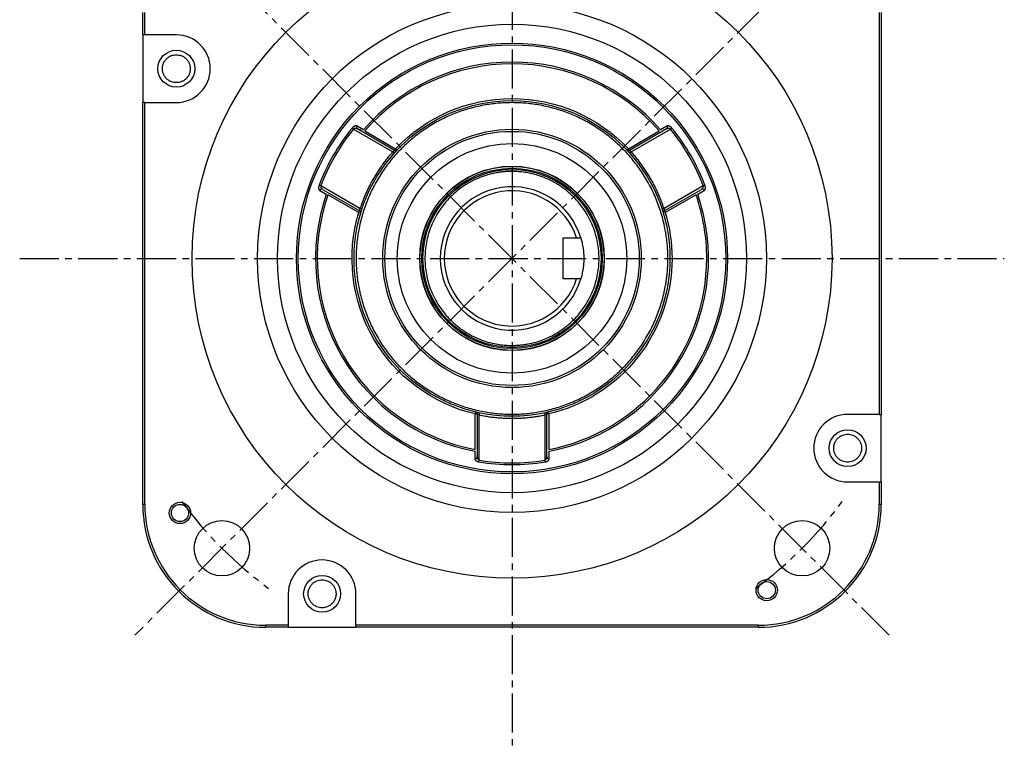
# Model space of a CAD drawing. Header units: millimetres. Extents: x 32176 to 33726, y 9839 to 10942.
# Tile 34 of 44: x 33029 to 33269, y 10159 to 10337. Entities that reach past the tile are written whole.
import ezdxf

# ---------------------------------------------------------------- set-up
doc = ezdxf.new("R2010")
doc.units = ezdxf.units.MM
doc.linetypes.add('CENTER2', pattern=[28.575, 19.05, -3.175, 3.175, -3.175])
doc.layers.add('Center', color=1, linetype='CENTER2')

msp = doc.modelspace()

# ---------------------------------------------------------------- linework, layer by layer
at = {"color": 7, "linetype": 'Continuous', "lineweight": 25}
for p, q in [((33059.12, 10333.18), (33059.12, 10338.65)), ((33059.62, 10333.18), (33059.62, 10338.65)), ((33238.62, 10338.65), (33238.62, 10240.61)), ((33239.12, 10338.65), (33239.12, 10240.61)), ((33059.62, 10333.18), (33059.12, 10333.18)), ((33059.12, 10333.18), (33059.12, 10316.68)), ((33067.3, 10333.18), (33059.62, 10333.18)), ((33059.62, 10316.68), (33059.12, 10316.68)), ((33059.12, 10218.65), (33059.12, 10316.68)), ((33059.62, 10316.68), (33067.3, 10316.68)), ((33059.62, 10218.65), (33059.62, 10316.68)), ((33110.16, 10310.46), (33110.49, 10310.18)), ((33112.93, 10310.02), (33111.34, 10310.94)), ((33186.89, 10310.94), (33185.3, 10310.02)), ((33187.74, 10310.18), (33188.07, 10310.46)), ((33110.49, 10310.18), (33120.06, 10304.66)), ((33120.5, 10304.98), (33111.42, 10310.23)), ((33112.05, 10310.21), (33112.12, 10309.69)), ((33113.25, 10309.74), (33120.75, 10305.41)), ((33177.48, 10305.41), (33184.98, 10309.74)), ((33186.81, 10310.23), (33177.73, 10304.98)), ((33178.17, 10304.66), (33187.74, 10310.18)), ((33120.06, 10304.66), (33120.43, 10304.33)), ((33120.75, 10305.41), (33120.5, 10304.98)), ((33121.12, 10305.07), (33120.75, 10305.41)), ((33177.48, 10305.41), (33177.12, 10305.07)), ((33177.73, 10304.98), (33177.48, 10305.41)), ((33177.8, 10304.33), (33178.17, 10304.66)), ((33102.49, 10296.33), (33102.09, 10296.48)), ((33112.06, 10290.8), (33102.49, 10296.33)), ((33195.74, 10296.33), (33186.17, 10290.8)), ((33196.14, 10296.48), (33195.74, 10296.33)), ((33102.26, 10295.21), (33103.85, 10294.29)), ((33102.92, 10295.5), (33112, 10290.26)), ((33111.75, 10289.83), (33104.25, 10294.15)), ((33186.23, 10290.26), (33195.31, 10295.5)), ((33193.98, 10294.15), (33186.48, 10289.83)), ((33194.38, 10294.29), (33195.97, 10295.21)), ((33111.47, 10288.66), (33111.95, 10290.29)), ((33112.53, 10290.65), (33112.06, 10290.8)), ((33185.7, 10290.65), (33186.17, 10290.8)), ((33186.28, 10290.29), (33186.66, 10289.03)), ((33161.62, 10273.65), (33161.62, 10283.65)), ((33161.62, 10283.65), (33165.89, 10283.65)), ((33165.89, 10273.65), (33161.62, 10273.65)), ((33140.23, 10241.19), (33140.12, 10240.7)), ((33141.22, 10240.96), (33141.12, 10240.48)), ((33157.01, 10240.96), (33157.12, 10240.48)), ((33158.12, 10240.7), (33158, 10241.19)), ((33140.62, 10240.61), (33140.11, 10240.7)), ((33140.12, 10240.7), (33140.62, 10240.7)), ((33140.12, 10232.04), (33140.12, 10240.7)), ((33140.62, 10240.7), (33140.62, 10230.21)), ((33141.12, 10229.42), (33141.12, 10240.48)), ((33157.12, 10240.48), (33157.12, 10229.42)), ((33158.11, 10240.7), (33157.62, 10240.61)), ((33157.62, 10230.21), (33157.62, 10240.7)), ((33157.62, 10240.7), (33158.12, 10240.7)), ((33158.12, 10240.7), (33158.12, 10232.04)), ((33238.62, 10240.61), (33230.93, 10240.61)), ((33238.62, 10240.61), (33239.12, 10240.61)), ((33239.12, 10224.11), (33239.12, 10240.61)), ((33140.03, 10231.62), (33140.04, 10229.79)), ((33158.19, 10229.79), (33158.2, 10231.62)), ((33141.05, 10229), (33141.12, 10229.42)), ((33157.18, 10229), (33157.12, 10229.42)), ((33230.93, 10224.11), (33238.62, 10224.11)), ((33238.62, 10224.11), (33238.62, 10218.65)), ((33238.62, 10224.11), (33239.12, 10224.11)), ((33239.12, 10224.11), (33239.12, 10218.65)), ((33059.62, 10218.65), (33059.12, 10218.65)), ((33239.12, 10218.65), (33238.62, 10218.65)), ((33094.58, 10196.83), (33094.58, 10189.15)), ((33111.08, 10189.15), (33111.08, 10196.83)), ((33094.58, 10189.15), (33089.12, 10189.15)), ((33089.12, 10188.65), (33089.12, 10189.15)), ((33094.58, 10188.65), (33089.12, 10188.65)), ((33094.58, 10189.15), (33094.58, 10188.65)), ((33094.58, 10188.65), (33111.08, 10188.65)), ((33209.12, 10189.15), (33111.08, 10189.15)), ((33111.08, 10189.15), (33111.08, 10188.65)), ((33209.12, 10188.65), (33111.08, 10188.65)), ((33209.12, 10189.15), (33209.12, 10188.65))]:
    msp.add_line(p, q, dxfattribs=at)
for centre, radius in [((33149.12, 10278.65), 78), ((33149.12, 10278.65), 62), ((33149.12, 10278.65), 57.15), ((33149.12, 10278.65), 52.1), ((33067.3, 10324.93), 4.5), ((33149.12, 10278.65), 38.5), ((33149.12, 10278.65), 31.5), ((33149.12, 10278.65), 31), ((33149.12, 10278.65), 28), ((33149.12, 10278.65), 22.5), ((33149.12, 10278.65), 22.45), ((33149.12, 10278.65), 22), ((33149.12, 10278.65), 21.71), ((33230.93, 10232.36), 4.5), ((33068.19, 10216.55), 2.6), ((33068.19, 10216.55), 2.1), ((33078.41, 10207.94), 6.75), ((33219.83, 10207.94), 6.75), ((33102.83, 10196.83), 4.5), ((33211.21, 10197.72), 2.6), ((33211.21, 10197.72), 2.1)]:
    msp.add_circle(centre, radius, dxfattribs=at)
for centre, radius, start, end in [((33067.3, 10324.93), 8.25, 270, 90), ((33149.12, 10278.65), 47.9, 40.9298, 139.0702), ((33149.12, 10278.65), 50.3, 140.7683, 159.2317), ((33111.7, 10310.62), 0.48, 137.9275, 234.2481), ((33186.53, 10310.62), 0.48, 305.7519, 42.0724), ((33149.12, 10278.65), 50.3, 20.7683, 39.2317), ((33120.75, 10305.41), 0.5, 240, 316.6576), ((33177.48, 10305.41), 0.5, 223.3424, 300), ((33149.12, 10278.65), 17.5, 16.6015, 343.3985), ((33149.12, 10278.65), 47.9, 160.9298, 259.0702), ((33102.72, 10295.07), 0.48, 65.7519, 162.0724), ((33149.12, 10278.65), 16.5, 17.6397, 342.3603), ((33149.12, 10278.65), 47.9, 280.9298, 19.0702), ((33195.51, 10295.07), 0.48, 17.9275, 114.2481), ((33111.75, 10289.83), 0.5, 343.3424, 60), ((33186.48, 10289.83), 0.5, 120, 196.6576), ((33140.12, 10240.7), 0.5, 0, 76.6576), ((33158.12, 10240.7), 0.5, 103.3424, 180), ((33230.93, 10232.36), 8.25, 90, 270), ((33140.14, 10230.26), 0.48, 257.9276, 354.2481), ((33149.12, 10278.65), 50.3, 260.7683, 279.2317), ((33158.09, 10230.26), 0.48, 185.7519, 282.0724), ((33089.12, 10218.65), 30, 180, 270), ((33089.12, 10218.65), 29.5, 180, 270), ((33209.12, 10218.65), 29.5, 270, 0), ((33209.12, 10218.65), 30, 270, 0), ((33102.83, 10196.83), 8.25, 0, 180)]:
    msp.add_arc(centre, radius, start, end, dxfattribs=at)
for points, knots in [([(33096.58, 10278.65), (33096.58, 10292.58), (33102.12, 10305.94), (33121.82, 10325.64), (33135.18, 10331.18), (33163.05, 10331.18), (33176.41, 10325.64), (33196.11, 10305.94), (33201.65, 10292.58), (33201.65, 10278.65)], [0, 0, 0, 0, 0.25, 0.25, 0.5, 0.5, 0.75, 0.75, 1, 1, 1, 1]), ([(33063.9, 10324.93), (33063.9, 10325), (33063.91, 10325.12), (33063.92, 10325.3), (33063.94, 10325.48), (33063.98, 10325.66), (33064.02, 10325.84), (33064.08, 10326.01), (33064.2, 10326.34), (33064.44, 10326.81), (33064.88, 10327.35), (33065.42, 10327.8), (33066.03, 10328.11), (33066.66, 10328.29), (33067.3, 10328.35), (33067.94, 10328.29), (33068.58, 10328.11), (33069.18, 10327.8), (33069.72, 10327.35), (33070.17, 10326.81), (33070.43, 10326.3), (33070.57, 10325.88), (33070.65, 10325.57), (33070.69, 10325.25), (33070.7, 10325.04), (33070.7, 10324.93)], [0, 0, 0, 0, 0.017281, 0.034439, 0.051523, 0.068584, 0.085672, 0.102838, 0.120131, 0.185085, 0.250089, 0.315042, 0.380046, 0.440005, 0.500014, 0.559974, 0.619983, 0.684936, 0.74994, 0.814894, 0.879897, 0.910049, 0.939936, 0.96983, 1, 1, 1, 1]), ([(33070.7, 10324.93), (33070.7, 10324.87), (33070.7, 10324.75), (33070.68, 10324.57), (33070.66, 10324.39), (33070.63, 10324.21), (33070.58, 10324.03), (33070.53, 10323.85), (33070.41, 10323.52), (33070.17, 10323.05), (33069.72, 10322.51), (33069.18, 10322.07), (33068.58, 10321.76), (33067.94, 10321.57), (33067.3, 10321.51), (33066.66, 10321.57), (33066.03, 10321.76), (33065.42, 10322.07), (33064.88, 10322.51), (33064.44, 10323.05), (33064.18, 10323.56), (33064.03, 10323.98), (33063.96, 10324.3), (33063.91, 10324.61), (33063.91, 10324.83), (33063.9, 10324.93)], [0, 0, 0, 0, 0.017281, 0.034439, 0.051523, 0.068584, 0.085672, 0.102838, 0.120131, 0.185085, 0.250089, 0.315042, 0.380046, 0.440005, 0.500014, 0.559974, 0.619983, 0.684936, 0.74994, 0.814894, 0.879897, 0.910049, 0.939936, 0.96983, 1, 1, 1, 1]), ([(33184.98, 10309.74), (33175.96, 10320.14), (33162.88, 10326.11), (33135.36, 10326.11), (33122.27, 10320.14), (33113.25, 10309.74)], [0, 0, 0, 0, 0.5, 0.5, 1, 1, 1, 1]), ([(33120.75, 10305.41), (33128.12, 10313.22), (33138.38, 10317.65), (33159.85, 10317.65), (33170.11, 10313.22), (33177.48, 10305.41)], [0, 0, 0, 0, 0.5, 0.5, 1, 1, 1, 1]), ([(33187.12, 10278.65), (33187.12, 10278.86), (33187.11, 10279.28), (33187.1, 10279.91), (33187.07, 10280.54), (33187.03, 10281.17), (33186.99, 10281.8), (33186.93, 10282.43), (33186.86, 10283.06), (33186.78, 10283.69), (33186.69, 10284.31), (33186.59, 10284.94), (33186.31, 10286.56), (33185.69, 10289.16), (33184.49, 10292.7), (33182.92, 10296.16), (33180.96, 10299.5), (33178.66, 10302.65), (33176.03, 10305.56), (33173.12, 10308.19), (33169.97, 10310.49), (33166.63, 10312.45), (33163.17, 10314.02), (33159.63, 10315.22), (33156.11, 10316.05), (33152.59, 10316.54), (33149.12, 10316.7), (33145.64, 10316.54), (33142.12, 10316.05), (33138.6, 10315.22), (33135.06, 10314.02), (33131.61, 10312.45), (33128.26, 10310.49), (33125.11, 10308.19), (33122.2, 10305.56), (33119.57, 10302.65), (33117.27, 10299.5), (33115.32, 10296.16), (33113.75, 10292.7), (33112.54, 10289.16), (33111.89, 10286.39), (33111.55, 10284.42), (33111.39, 10283.27), (33111.27, 10282.12), (33111.18, 10280.96), (33111.13, 10279.81), (33111.12, 10279.03), (33111.12, 10278.65)], [0, 0, 0, 0, 0.005308, 0.010609, 0.015904, 0.021197, 0.026487, 0.031777, 0.037067, 0.042359, 0.047656, 0.052957, 0.058266, 0.089135, 0.120009, 0.152165, 0.184325, 0.217165, 0.25001, 0.28285, 0.315695, 0.347851, 0.380012, 0.410881, 0.441755, 0.470876, 0.500001, 0.529122, 0.558247, 0.589116, 0.61999, 0.652146, 0.684306, 0.717147, 0.749991, 0.782832, 0.815676, 0.847832, 0.879993, 0.910862, 0.941736, 0.951461, 0.961168, 0.970867, 0.980566, 0.990274, 1, 1, 1, 1]), ([(33111.34, 10310.94), (33111.32, 10310.95), (33111.29, 10310.96), (33111.23, 10310.98), (33111.17, 10310.99), (33111.08, 10311), (33110.96, 10310.98), (33110.8, 10310.94), (33110.64, 10310.86), (33110.49, 10310.77), (33110.36, 10310.67), (33110.25, 10310.57), (33110.19, 10310.49), (33110.16, 10310.46)], [0, 0, 0, 0, 0.062659, 0.125085, 0.187687, 0.250874, 0.376183, 0.500303, 0.626664, 0.750378, 0.835973, 0.918536, 1, 1, 1, 1]), ([(33188.07, 10310.46), (33188.06, 10310.48), (33188.02, 10310.52), (33187.96, 10310.59), (33187.9, 10310.64), (33187.83, 10310.7), (33187.73, 10310.78), (33187.59, 10310.86), (33187.43, 10310.94), (33187.27, 10310.98), (33187.13, 10311), (33187, 10310.99), (33186.93, 10310.95), (33186.89, 10310.94)], [0, 0, 0, 0, 0.049056, 0.098201, 0.147872, 0.19849, 0.250456, 0.374295, 0.500966, 0.62502, 0.750745, 0.875887, 1, 1, 1, 1]), ([(33111.42, 10310.23), (33111.39, 10310.24), (33111.33, 10310.27), (33111.19, 10310.32), (33111.02, 10310.35), (33110.85, 10310.34), (33110.74, 10310.32), (33110.64, 10310.28), (33110.56, 10310.24), (33110.51, 10310.2), (33110.49, 10310.18)], [0, 0, 0, 0, 0.094238, 0.250543, 0.500115, 0.635512, 0.75013, 0.8426, 0.92541, 1, 1, 1, 1]), ([(33187.74, 10310.18), (33187.73, 10310.2), (33187.7, 10310.22), (33187.66, 10310.25), (33187.61, 10310.27), (33187.56, 10310.29), (33187.48, 10310.32), (33187.38, 10310.34), (33187.21, 10310.35), (33187.04, 10310.32), (33186.9, 10310.27), (33186.84, 10310.24), (33186.81, 10310.23)], [0, 0, 0, 0, 0.044095, 0.09093, 0.140884, 0.194268, 0.251339, 0.36584, 0.501189, 0.749853, 0.905743, 1, 1, 1, 1]), ([(33120.06, 10304.66), (33119.92, 10304.5), (33119.65, 10304.19), (33119.24, 10303.72), (33118.85, 10303.24), (33118.46, 10302.76), (33118.08, 10302.27), (33117.71, 10301.78), (33117.35, 10301.27), (33116.99, 10300.77), (33116.65, 10300.26), (33116.31, 10299.74), (33115.98, 10299.21), (33115.65, 10298.68), (33115.25, 10297.99), (33114.77, 10297.14), (33114.24, 10296.12), (33113.74, 10295.08), (33113.27, 10294.04), (33112.84, 10292.97), (33112.43, 10291.9), (33112.18, 10291.17), (33112.06, 10290.8)], [0, 0, 0, 0, 0.038567, 0.07708, 0.115551, 0.153987, 0.1924, 0.230798, 0.269192, 0.307591, 0.346005, 0.384444, 0.422917, 0.461435, 0.500006, 0.571586, 0.643011, 0.714344, 0.785646, 0.856982, 0.928412, 1, 1, 1, 1]), ([(33120.06, 10304.66), (33120.08, 10304.67), (33120.11, 10304.7), (33120.17, 10304.74), (33120.23, 10304.79), (33120.3, 10304.84), (33120.38, 10304.89), (33120.44, 10304.94), (33120.49, 10304.97), (33120.5, 10304.98), (33120.5, 10304.98)], [0, 0, 0, 0, 0.08383, 0.167661, 0.251494, 0.376719, 0.50098, 0.679221, 0.844938, 1, 1, 1, 1]), ([(33177.73, 10304.98), (33177.73, 10304.98), (33177.73, 10304.98), (33177.74, 10304.97), (33177.76, 10304.96), (33177.79, 10304.94), (33177.83, 10304.91), (33177.87, 10304.88), (33177.93, 10304.84), (33178.01, 10304.78), (33178.09, 10304.72), (33178.15, 10304.68), (33178.17, 10304.66)], [0, 0, 0, 0, 0.076489, 0.155393, 0.236986, 0.321512, 0.409194, 0.50023, 0.615561, 0.749369, 0.874432, 1, 1, 1, 1]), ([(33186.17, 10290.8), (33186.11, 10291), (33185.98, 10291.39), (33185.77, 10291.98), (33185.55, 10292.56), (33185.33, 10293.14), (33185.09, 10293.71), (33184.85, 10294.28), (33184.6, 10294.84), (33184.34, 10295.4), (33184.06, 10295.96), (33183.79, 10296.51), (33183.5, 10297.06), (33183.2, 10297.61), (33182.81, 10298.3), (33182.31, 10299.14), (33181.69, 10300.11), (33181.04, 10301.06), (33180.37, 10301.99), (33179.66, 10302.9), (33178.93, 10303.79), (33178.43, 10304.37), (33178.17, 10304.66)], [0, 0, 0, 0, 0.038567, 0.07708, 0.115551, 0.153987, 0.1924, 0.230798, 0.269192, 0.307591, 0.346005, 0.384444, 0.422917, 0.461435, 0.500006, 0.571586, 0.643011, 0.714344, 0.785646, 0.856982, 0.928412, 1, 1, 1, 1]), ([(33149.12, 10299.87), (33148.97, 10299.87), (33148.68, 10299.86), (33148.25, 10299.85), (33147.82, 10299.83), (33147.39, 10299.8), (33146.96, 10299.76), (33146.53, 10299.71), (33146.11, 10299.65), (33145.68, 10299.59), (33144.72, 10299.42), (33143.24, 10299.07), (33141.27, 10298.4), (33139.34, 10297.52), (33137.47, 10296.43), (33135.71, 10295.15), (33134.08, 10293.68), (33132.62, 10292.05), (33131.33, 10290.29), (33130.24, 10288.42), (33129.08, 10285.87), (33128.14, 10282.61), (33127.78, 10278.65), (33128.14, 10274.69), (33129.08, 10271.42), (33130.24, 10268.87), (33131.33, 10267), (33132.62, 10265.24), (33134.08, 10263.61), (33135.71, 10262.15), (33137.47, 10260.86), (33139.34, 10259.77), (33141.27, 10258.89), (33143.24, 10258.22), (33144.83, 10257.85), (33146.02, 10257.65), (33146.79, 10257.55), (33147.56, 10257.48), (33148.34, 10257.43), (33148.86, 10257.43), (33149.12, 10257.43)], [0, 0, 0, 0, 0.006487, 0.012966, 0.019437, 0.025905, 0.032372, 0.03884, 0.045313, 0.051792, 0.058281, 0.089157, 0.120041, 0.152204, 0.184375, 0.217222, 0.250077, 0.282925, 0.31578, 0.347943, 0.380114, 0.441801, 0.500001, 0.558202, 0.619888, 0.652051, 0.684222, 0.71707, 0.749925, 0.782772, 0.815628, 0.847791, 0.879961, 0.910837, 0.941721, 0.953391, 0.965039, 0.976679, 0.988327, 1, 1, 1, 1]), ([(33149.12, 10257.43), (33149.26, 10257.43), (33149.55, 10257.43), (33149.98, 10257.44), (33150.41, 10257.46), (33150.84, 10257.49), (33151.27, 10257.53), (33151.7, 10257.58), (33152.13, 10257.64), (33152.55, 10257.7), (33153.51, 10257.87), (33154.99, 10258.22), (33156.97, 10258.89), (33158.89, 10259.77), (33160.76, 10260.86), (33162.52, 10262.15), (33164.15, 10263.61), (33165.62, 10265.24), (33166.9, 10267), (33167.99, 10268.87), (33169.15, 10271.42), (33170.09, 10274.69), (33170.46, 10278.65), (33170.09, 10282.61), (33169.15, 10285.87), (33167.99, 10288.42), (33166.9, 10290.29), (33165.62, 10292.05), (33164.15, 10293.68), (33162.52, 10295.15), (33160.76, 10296.43), (33158.89, 10297.52), (33156.97, 10298.4), (33154.99, 10299.07), (33153.4, 10299.45), (33152.21, 10299.64), (33151.44, 10299.74), (33150.67, 10299.81), (33149.89, 10299.86), (33149.38, 10299.86), (33149.12, 10299.87)], [0, 0, 0, 0, 0.006487, 0.012966, 0.019437, 0.025905, 0.032372, 0.03884, 0.045313, 0.051792, 0.058281, 0.089157, 0.120041, 0.152204, 0.184375, 0.217222, 0.250077, 0.282925, 0.31578, 0.347943, 0.380114, 0.441801, 0.500001, 0.558202, 0.619888, 0.652051, 0.684222, 0.71707, 0.749925, 0.782772, 0.815628, 0.847791, 0.879961, 0.910837, 0.941721, 0.953391, 0.965039, 0.976679, 0.988327, 1, 1, 1, 1]), ([(33102.09, 10296.48), (33102.08, 10296.45), (33102.06, 10296.4), (33102.03, 10296.31), (33102.01, 10296.23), (33102, 10296.15), (33101.98, 10296.02), (33101.98, 10295.86), (33101.99, 10295.68), (33102.03, 10295.52), (33102.09, 10295.39), (33102.17, 10295.28), (33102.23, 10295.24), (33102.26, 10295.21)], [0, 0, 0, 0, 0.0490561, 0.0982014, 0.1478717, 0.1984899, 0.2504555, 0.3742945, 0.500966, 0.6250202, 0.7507449, 0.8758873, 1, 1, 1, 1]), ([(33102.49, 10296.33), (33102.49, 10296.31), (33102.48, 10296.28), (33102.48, 10296.23), (33102.48, 10296.17), (33102.49, 10296.11), (33102.5, 10296.04), (33102.54, 10295.94), (33102.61, 10295.79), (33102.72, 10295.65), (33102.83, 10295.56), (33102.89, 10295.52), (33102.92, 10295.5)], [0, 0, 0, 0, 0.0440954, 0.0909303, 0.1408835, 0.1942676, 0.2513388, 0.3658402, 0.5011892, 0.7498531, 0.9057435, 1, 1, 1, 1]), ([(33195.31, 10295.5), (33195.34, 10295.52), (33195.4, 10295.56), (33195.51, 10295.66), (33195.62, 10295.79), (33195.69, 10295.94), (33195.73, 10296.05), (33195.75, 10296.15), (33195.76, 10296.24), (33195.75, 10296.3), (33195.74, 10296.33)], [0, 0, 0, 0, 0.094238, 0.250543, 0.500115, 0.635512, 0.75013, 0.8426, 0.92541, 1, 1, 1, 1]), ([(33195.97, 10295.21), (33195.99, 10295.22), (33196.02, 10295.24), (33196.06, 10295.29), (33196.1, 10295.34), (33196.15, 10295.41), (33196.2, 10295.52), (33196.24, 10295.68), (33196.26, 10295.86), (33196.25, 10296.04), (33196.22, 10296.2), (33196.19, 10296.34), (33196.16, 10296.43), (33196.14, 10296.48)], [0, 0, 0, 0, 0.062659, 0.125085, 0.187687, 0.250874, 0.376183, 0.500303, 0.626664, 0.750378, 0.835973, 0.918536, 1, 1, 1, 1]), ([(33104.25, 10294.15), (33099.76, 10281.15), (33101.13, 10266.83), (33114.89, 10243), (33126.6, 10234.65), (33140.12, 10232.04)], [0, 0, 0, 0, 0.5, 0.5, 1, 1, 1, 1]), ([(33140.12, 10240.7), (33129.67, 10243.18), (33120.71, 10249.85), (33109.97, 10268.44), (33108.68, 10279.54), (33111.75, 10289.83)], [0, 0, 0, 0, 0.5, 0.5, 1, 1, 1, 1]), ([(33112, 10290.26), (33112, 10290.26), (33112.01, 10290.32), (33112.03, 10290.52), (33112.04, 10290.66), (33112.06, 10290.8)], [0, 0, 0, 0, 0.5, 0.5, 1, 1, 1, 1]), ([(33186.17, 10290.8), (33186.19, 10290.66), (33186.21, 10290.52), (33186.22, 10290.32), (33186.23, 10290.26), (33186.23, 10290.26)], [0, 0, 0, 0, 0.5, 0.5, 1, 1, 1, 1]), ([(33165.89, 10283.65), (33165.89, 10283.65), (33165.9, 10283.61), (33165.93, 10283.49), (33165.96, 10283.39), (33166.03, 10283.14), (33166.07, 10282.98), (33166.16, 10282.62), (33166.21, 10282.41), (33166.3, 10281.95), (33166.35, 10281.7), (33166.44, 10281.16), (33166.48, 10280.87), (33166.54, 10280.27), (33166.57, 10279.95), (33166.61, 10279.31), (33166.62, 10278.98), (33166.62, 10278.31), (33166.61, 10277.99), (33166.57, 10277.35), (33166.54, 10277.03), (33166.48, 10276.42), (33166.44, 10276.14), (33166.35, 10275.6), (33166.3, 10275.34), (33166.21, 10274.88), (33166.16, 10274.68), (33166.07, 10274.31), (33166.03, 10274.16), (33165.96, 10273.91), (33165.93, 10273.81), (33165.9, 10273.68), (33165.89, 10273.65), (33165.89, 10273.65)], [0, 0, 0, 0, 0.0625, 0.0625, 0.125, 0.125, 0.1875, 0.1875, 0.25, 0.25, 0.3125, 0.3125, 0.375, 0.375, 0.4375, 0.4375, 0.5, 0.5, 0.5625, 0.5625, 0.625, 0.625, 0.6875, 0.6875, 0.75, 0.75, 0.8125, 0.8125, 0.875, 0.875, 0.9375, 0.9375, 1, 1, 1, 1]), ([(33201.65, 10278.65), (33201.65, 10264.71), (33196.11, 10251.35), (33176.41, 10231.65), (33163.05, 10226.11), (33135.18, 10226.11), (33121.82, 10231.65), (33102.12, 10251.35), (33096.58, 10264.71), (33096.58, 10278.65)], [0, 0, 0, 0, 0.25, 0.25, 0.5, 0.5, 0.75, 0.75, 1, 1, 1, 1]), ([(33111.12, 10278.65), (33111.12, 10278.43), (33111.12, 10278.01), (33111.14, 10277.38), (33111.16, 10276.75), (33111.2, 10276.12), (33111.25, 10275.49), (33111.3, 10274.86), (33111.37, 10274.23), (33111.45, 10273.61), (33111.54, 10272.98), (33111.64, 10272.35), (33111.93, 10270.73), (33112.54, 10268.13), (33113.75, 10264.59), (33115.32, 10261.14), (33117.27, 10257.79), (33119.57, 10254.64), (33122.2, 10251.73), (33125.11, 10249.1), (33128.26, 10246.8), (33131.61, 10244.85), (33135.06, 10243.28), (33138.6, 10242.07), (33142.12, 10241.24), (33145.64, 10240.75), (33149.12, 10240.59), (33152.59, 10240.75), (33156.11, 10241.24), (33159.63, 10242.07), (33163.17, 10243.28), (33166.63, 10244.85), (33169.97, 10246.8), (33173.12, 10249.1), (33176.03, 10251.73), (33178.66, 10254.64), (33180.96, 10257.79), (33182.92, 10261.14), (33184.49, 10264.59), (33185.69, 10268.13), (33186.35, 10270.9), (33186.68, 10272.87), (33186.84, 10274.02), (33186.96, 10275.17), (33187.05, 10276.33), (33187.11, 10277.49), (33187.11, 10278.26), (33187.12, 10278.65)], [0, 0, 0, 0, 0.0053075, 0.0106085, 0.0159045, 0.0211968, 0.026487, 0.0317765, 0.0370669, 0.0423595, 0.0476559, 0.0529574, 0.0582657, 0.089135, 0.1200088, 0.1521648, 0.1843252, 0.2171655, 0.2500102, 0.2828505, 0.3156952, 0.3478512, 0.3800117, 0.410881, 0.4417547, 0.4708755, 0.5000008, 0.5291216, 0.5582468, 0.5891162, 0.6199899, 0.6521459, 0.6843063, 0.7171466, 0.7499913, 0.7828316, 0.8156763, 0.8478324, 0.8799928, 0.9108621, 0.9417359, 0.951461, 0.9611683, 0.9708668, 0.9805656, 0.9902736, 1, 1, 1, 1]), ([(33188.12, 10278.65), (33188.12, 10269.87), (33185.15, 10261.35), (33174.27, 10247.57), (33166.66, 10242.72), (33158.12, 10240.7)], [0, 0, 0, 0, 0.5, 0.5, 1, 1, 1, 1]), ([(33158.12, 10232.04), (33168.94, 10234.13), (33178.71, 10239.93), (33192.74, 10256.93), (33196.58, 10267.62), (33196.58, 10278.65)], [0, 0, 0, 0, 0.5, 0.5, 1, 1, 1, 1]), ([(33141.12, 10240.48), (33140.99, 10240.53), (33140.86, 10240.59), (33140.67, 10240.67), (33140.62, 10240.7), (33140.62, 10240.7)], [0, 0, 0, 0, 0.5, 0.5, 1, 1, 1, 1]), ([(33141.12, 10240.48), (33141.32, 10240.43), (33141.72, 10240.35), (33142.34, 10240.24), (33142.95, 10240.13), (33143.56, 10240.04), (33144.17, 10239.96), (33144.79, 10239.88), (33145.4, 10239.82), (33146.02, 10239.77), (33146.64, 10239.72), (33147.25, 10239.69), (33147.87, 10239.66), (33148.49, 10239.65), (33149.29, 10239.64), (33150.27, 10239.66), (33151.42, 10239.71), (33152.57, 10239.79), (33153.71, 10239.91), (33154.85, 10240.06), (33155.99, 10240.25), (33156.74, 10240.4), (33157.12, 10240.48)], [0, 0, 0, 0, 0.038567, 0.07708, 0.115551, 0.153987, 0.1924, 0.230798, 0.269192, 0.307591, 0.346005, 0.384444, 0.422917, 0.461435, 0.500006, 0.571586, 0.643011, 0.714344, 0.785646, 0.856982, 0.928412, 1, 1, 1, 1]), ([(33157.62, 10240.7), (33157.62, 10240.7), (33157.56, 10240.67), (33157.38, 10240.59), (33157.25, 10240.53), (33157.12, 10240.48)], [0, 0, 0, 0, 0.5, 0.5, 1, 1, 1, 1]), ([(33227.53, 10232.36), (33227.53, 10232.42), (33227.53, 10232.54), (33227.55, 10232.72), (33227.57, 10232.91), (33227.61, 10233.08), (33227.65, 10233.26), (33227.7, 10233.44), (33227.83, 10233.77), (33228.07, 10234.24), (33228.51, 10234.78), (33229.05, 10235.22), (33229.65, 10235.53), (33230.29, 10235.72), (33230.93, 10235.78), (33231.57, 10235.72), (33232.21, 10235.53), (33232.81, 10235.22), (33233.35, 10234.78), (33233.79, 10234.24), (33234.06, 10233.73), (33234.2, 10233.31), (33234.27, 10233), (33234.32, 10232.68), (33234.33, 10232.47), (33234.33, 10232.36)], [0, 0, 0, 0, 0.017281, 0.034439, 0.051523, 0.068584, 0.085672, 0.102838, 0.120131, 0.185085, 0.250089, 0.315042, 0.380046, 0.440005, 0.500014, 0.559974, 0.619983, 0.684936, 0.74994, 0.814894, 0.879897, 0.910049, 0.939936, 0.96983, 1, 1, 1, 1]), ([(33234.33, 10232.36), (33234.33, 10232.3), (33234.33, 10232.17), (33234.31, 10231.99), (33234.29, 10231.81), (33234.25, 10231.63), (33234.21, 10231.45), (33234.16, 10231.28), (33234.03, 10230.95), (33233.79, 10230.48), (33233.35, 10229.94), (33232.81, 10229.5), (33232.21, 10229.18), (33231.57, 10229), (33230.93, 10228.94), (33230.29, 10229), (33229.65, 10229.18), (33229.05, 10229.5), (33228.51, 10229.94), (33228.07, 10230.48), (33227.8, 10230.99), (33227.66, 10231.41), (33227.58, 10231.72), (33227.54, 10232.04), (33227.53, 10232.25), (33227.53, 10232.36)], [0, 0, 0, 0, 0.017281, 0.034439, 0.051523, 0.068584, 0.085672, 0.102838, 0.120131, 0.185085, 0.250089, 0.315042, 0.380046, 0.440005, 0.500014, 0.559974, 0.619983, 0.684936, 0.74994, 0.814894, 0.879897, 0.910049, 0.939936, 0.96983, 1, 1, 1, 1]), ([(33140.04, 10229.79), (33140.04, 10229.77), (33140.04, 10229.73), (33140.05, 10229.67), (33140.08, 10229.61), (33140.12, 10229.53), (33140.19, 10229.43), (33140.31, 10229.32), (33140.45, 10229.21), (33140.61, 10229.13), (33140.77, 10229.07), (33140.9, 10229.03), (33141, 10229.01), (33141.05, 10229)], [0, 0, 0, 0, 0.062649, 0.125071, 0.187677, 0.250873, 0.376163, 0.500303, 0.626651, 0.750377, 0.835968, 0.91853, 1, 1, 1, 1]), ([(33140.62, 10230.21), (33140.62, 10230.06), (33140.66, 10229.89), (33140.84, 10229.6), (33140.97, 10229.47), (33141.12, 10229.42)], [0, 0, 0, 0, 0.5, 0.5, 1, 1, 1, 1]), ([(33157.12, 10229.42), (33157.26, 10229.47), (33157.39, 10229.6), (33157.57, 10229.89), (33157.62, 10230.05), (33157.62, 10230.21)], [0, 0, 0, 0, 0.5, 0.5, 1, 1, 1, 1]), ([(33157.18, 10229), (33157.21, 10229.01), (33157.27, 10229.02), (33157.36, 10229.04), (33157.44, 10229.06), (33157.52, 10229.09), (33157.64, 10229.14), (33157.78, 10229.21), (33157.93, 10229.32), (33158.04, 10229.43), (33158.13, 10229.55), (33158.18, 10229.67), (33158.19, 10229.75), (33158.19, 10229.79)], [0, 0, 0, 0, 0.049052, 0.098195, 0.147865, 0.198485, 0.250455, 0.37428, 0.500966, 0.624999, 0.750744, 0.875873, 1, 1, 1, 1]), ([(33099.43, 10196.83), (33099.43, 10196.89), (33099.43, 10197.02), (33099.45, 10197.2), (33099.47, 10197.38), (33099.5, 10197.56), (33099.55, 10197.74), (33099.6, 10197.91), (33099.72, 10198.24), (33099.97, 10198.71), (33100.41, 10199.25), (33100.95, 10199.7), (33101.55, 10200.01), (33102.19, 10200.19), (33102.83, 10200.25), (33103.47, 10200.19), (33104.1, 10200.01), (33104.71, 10199.7), (33105.25, 10199.25), (33105.69, 10198.71), (33105.95, 10198.2), (33106.1, 10197.78), (33106.17, 10197.47), (33106.22, 10197.15), (33106.23, 10196.94), (33106.23, 10196.83)], [0, 0, 0, 0, 0.017281, 0.034439, 0.051523, 0.068584, 0.085672, 0.102838, 0.120131, 0.185085, 0.250089, 0.315042, 0.380046, 0.440005, 0.500014, 0.559974, 0.619983, 0.684936, 0.74994, 0.814894, 0.879897, 0.910049, 0.939936, 0.96983, 1, 1, 1, 1]), ([(33106.23, 10196.83), (33106.23, 10196.77), (33106.23, 10196.65), (33106.21, 10196.47), (33106.19, 10196.28), (33106.15, 10196.11), (33106.11, 10195.93), (33106.05, 10195.75), (33105.93, 10195.42), (33105.69, 10194.95), (33105.25, 10194.41), (33104.71, 10193.97), (33104.1, 10193.66), (33103.47, 10193.47), (33102.83, 10193.41), (33102.19, 10193.47), (33101.55, 10193.66), (33100.95, 10193.97), (33100.41, 10194.41), (33099.97, 10194.95), (33099.7, 10195.46), (33099.56, 10195.88), (33099.48, 10196.19), (33099.44, 10196.51), (33099.43, 10196.73), (33099.43, 10196.83)], [0, 0, 0, 0, 0.017281, 0.034439, 0.051523, 0.068584, 0.085672, 0.102838, 0.120131, 0.185085, 0.250089, 0.315042, 0.380046, 0.440005, 0.500014, 0.559974, 0.619983, 0.684936, 0.74994, 0.814894, 0.879897, 0.910049, 0.939936, 0.96983, 1, 1, 1, 1])]:
    msp.add_open_spline(points, degree=3, knots=knots, dxfattribs=at)
for points in [[(33110.49, 10310.18), (33107.09, 10306.03), (33104.39, 10301.35), (33102.49, 10296.33)], [(33195.74, 10296.33), (33193.84, 10301.35), (33191.14, 10306.03), (33187.74, 10310.18)], [(33196.58, 10278.65), (33196.58, 10283.92), (33195.7, 10289.17), (33193.98, 10294.15)], [(33186.48, 10289.83), (33187.56, 10286.2), (33188.12, 10282.43), (33188.12, 10278.65)], [(33141.12, 10229.42), (33146.41, 10228.56), (33151.82, 10228.56), (33157.12, 10229.42)]]:
    msp.add_open_spline(points, degree=3, dxfattribs=at)
at = {"layer": 'Center', "ltscale": 0.5}
for p, q in [((33149.12, 10443.95), (33149.12, 10158.65)), ((33241.04, 10186.72), (33057.19, 10370.57)), ((33241.04, 10370.57), (33057.19, 10186.72)), ((33029.12, 10278.65), (33269.12, 10278.65))]:
    msp.add_line(p, q, dxfattribs=at)
for start, end in [(216.3976, 233.6024), (306.3976, 323.6024)]:
    msp.add_arc((33149.12, 10278.65), 100, start, end, dxfattribs=at)

doc.saveas('drawing.dxf')
